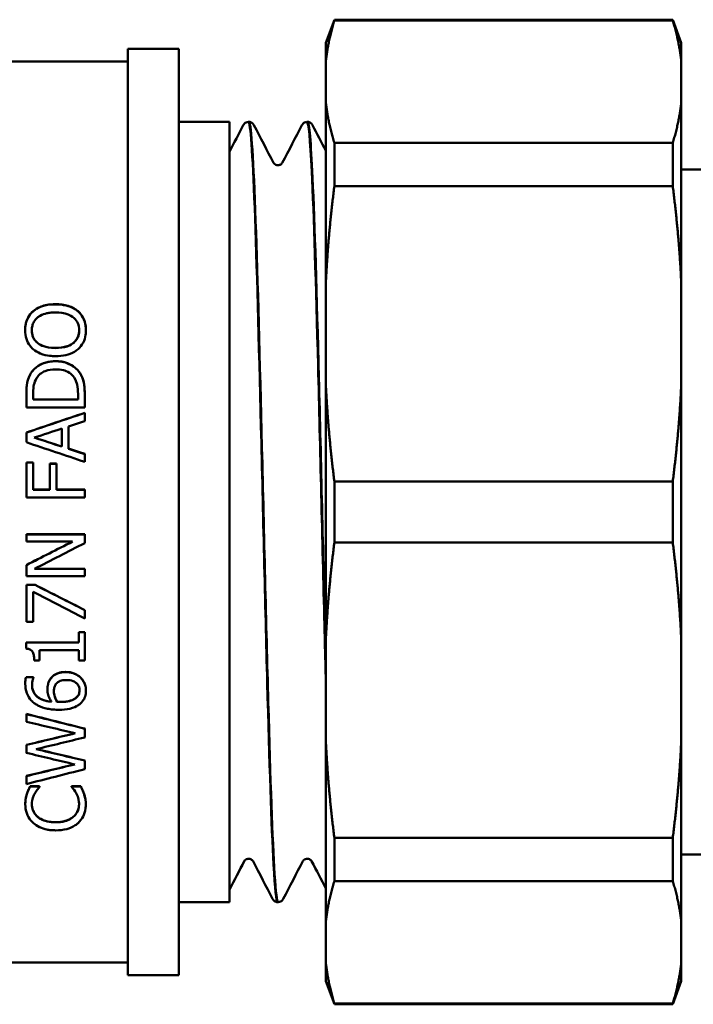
# Model space of a CAD drawing. Header units: millimetres. Extents: x 49 to 192, y 96 to 231.
# Tile 14 of 24: x 91 to 117, y 168 to 207. Entities that reach past the tile are written whole.
import ezdxf

# ---------------------------------------------------------------- set-up
doc = ezdxf.new("R2010")
doc.units = ezdxf.units.MM
doc.layers.add('Видимый контур (ГОСТ)', color=7, linetype='Continuous', lineweight=50)

msp = doc.modelspace()

# ---------------------------------------------------------------- linework, layer by layer
at = {"layer": 'Видимый контур (ГОСТ)'}
for p, q in [((102.793, 206.14), (103.126, 207.056)), ((103.126, 207.018), (103.126, 207.056)), ((116.46, 207.056), (103.126, 207.056)), ((116.46, 207.018), (103.126, 207.018)), ((116.46, 207.056), (116.46, 207.018)), ((116.793, 206.14), (116.46, 207.056)), ((102.793, 206.14), (102.793, 205.461)), ((116.793, 205.461), (116.793, 206.14)), ((94.993, 205.906), (94.993, 169.406)), ((96.993, 205.906), (94.993, 205.906)), ((96.993, 205.906), (96.993, 169.406)), ((94.993, 205.406), (89.493, 205.406)), ((102.793, 203.757), (102.793, 205.461)), ((116.793, 205.461), (116.793, 203.757)), ((102.793, 203.757), (102.793, 196.735)), ((116.793, 196.735), (116.793, 203.757)), ((96.993, 203.031), (98.993, 203.031)), ((98.993, 203.031), (98.993, 172.281)), ((99.736, 203.031), (99.756, 203.031)), ((102.048, 203.031), (102.067, 203.031)), ((103.126, 200.495), (103.126, 202.2)), ((116.46, 202.2), (103.126, 202.2)), ((116.46, 202.2), (116.46, 200.495)), ((119.993, 201.156), (116.793, 201.156)), ((116.46, 200.495), (103.126, 200.495)), ((102.793, 192.621), (102.793, 196.735)), ((116.793, 196.735), (116.793, 192.621)), ((91.25, 195.562), (91.25, 195.567)), ((90.939, 194.817), (90.939, 194.822)), ((93.336, 194.817), (93.336, 194.822)), ((93.103, 193.125), (93.103, 193.13)), ((102.793, 192.621), (102.793, 182.691)), ((116.793, 182.691), (116.793, 192.621)), ((90.987, 192.303), (90.987, 192.307)), ((90.987, 191.778), (90.987, 192.303)), ((91.252, 192.318), (91.252, 192.084)), ((91.252, 192.089), (93.023, 192.089)), ((93.023, 192.084), (91.252, 192.084)), ((93.023, 192.084), (93.023, 192.318)), ((93.287, 192.308), (93.287, 192.313)), ((93.287, 192.308), (93.287, 191.778)), ((90.987, 191.778), (93.287, 191.778)), ((93.287, 191.559), (93.287, 191.564)), ((93.287, 191.559), (93.287, 191.236)), ((92.383, 190.232), (92.383, 190.943)), ((92.644, 191.027), (92.644, 190.148)), ((90.987, 190.783), (90.987, 190.787)), ((90.987, 190.405), (90.987, 190.783)), ((93.287, 189.939), (93.287, 189.943)), ((93.287, 189.939), (93.287, 189.629)), ((90.987, 189.608), (91.259, 189.608)), ((90.987, 189.603), (90.987, 189.608)), ((91.259, 189.603), (90.987, 189.603)), ((90.987, 188.227), (90.987, 189.603)), ((91.259, 189.603), (91.259, 189.608)), ((91.259, 189.603), (91.259, 188.532)), ((91.908, 189.563), (92.18, 189.563)), ((91.908, 189.558), (91.908, 189.563)), ((92.18, 189.558), (91.908, 189.558)), ((91.908, 188.532), (91.908, 189.558)), ((92.18, 189.558), (92.18, 189.563)), ((92.18, 189.558), (92.18, 188.532)), ((103.126, 186.45), (103.126, 188.861)), ((116.46, 188.861), (103.126, 188.861)), ((116.46, 188.861), (116.46, 186.45)), ((90.987, 188.227), (93.287, 188.227)), ((91.259, 188.537), (91.908, 188.537)), ((91.908, 188.532), (91.259, 188.532)), ((92.18, 188.537), (93.287, 188.537)), ((93.287, 188.532), (92.18, 188.532)), ((93.287, 188.532), (93.287, 188.537)), ((93.287, 188.532), (93.287, 188.227)), ((90.987, 186.777), (93.287, 186.777)), ((90.987, 186.773), (90.987, 186.777)), ((93.287, 186.773), (90.987, 186.773)), ((90.987, 186.488), (90.987, 186.773)), ((93.287, 186.773), (93.287, 186.777)), ((93.287, 186.773), (93.287, 186.43)), ((90.987, 186.488), (92.808, 186.488)), ((116.46, 186.45), (103.126, 186.45)), ((90.987, 185.562), (90.987, 185.567)), ((90.987, 185.128), (90.987, 185.562)), ((90.987, 185.128), (93.287, 185.128)), ((93.287, 185.413), (91.304, 185.413)), ((91.313, 185.418), (93.287, 185.418)), ((93.287, 185.413), (93.287, 185.418)), ((93.287, 185.413), (93.287, 185.128)), ((90.987, 184.787), (91.332, 184.787)), ((90.987, 184.782), (90.987, 184.787)), ((91.332, 184.782), (90.987, 184.782)), ((90.987, 183.325), (90.987, 184.782)), ((91.332, 184.782), (91.332, 184.787)), ((91.258, 184.51), (91.258, 183.325)), ((93.287, 183.788), (93.287, 183.793)), ((93.287, 183.788), (93.287, 183.461)), ((90.987, 183.325), (91.258, 183.325)), ((93.052, 182.923), (93.287, 182.923)), ((93.052, 182.918), (93.052, 182.923)), ((93.287, 182.918), (93.052, 182.918)), ((93.052, 182.511), (93.052, 182.918)), ((93.287, 182.918), (93.287, 182.923)), ((93.287, 182.918), (93.287, 181.799)), ((90.98, 182.515), (93.052, 182.515)), ((90.98, 182.511), (90.98, 182.515)), ((93.052, 182.511), (90.98, 182.511)), ((90.98, 182.273), (90.98, 182.511)), ((102.793, 178.576), (102.793, 182.691)), ((116.793, 182.691), (116.793, 178.576)), ((91.511, 182.215), (93.052, 182.215)), ((91.511, 182.215), (91.511, 181.799)), ((93.052, 181.799), (93.052, 182.215)), ((91.3, 181.799), (91.511, 181.799)), ((93.052, 181.799), (93.287, 181.799)), ((90.944, 180.889), (90.944, 180.893)), ((90.976, 181.153), (91.272, 181.153)), ((90.976, 181.149), (90.976, 181.153)), ((91.272, 181.149), (90.976, 181.149)), ((91.272, 181.149), (91.272, 181.153)), ((91.272, 181.149), (91.272, 181.136)), ((91.819, 180.655), (91.819, 180.659)), ((93.336, 180.619), (93.336, 180.624)), ((92.201, 180.177), (92.201, 180.182)), ((90.987, 179.691), (90.987, 179.696)), ((90.987, 179.392), (90.987, 179.691)), ((93.287, 179.116), (93.287, 179.121)), ((93.287, 179.116), (93.287, 178.774)), ((102.793, 178.576), (102.793, 171.555)), ((116.793, 171.555), (116.793, 178.576)), ((90.987, 178.474), (90.987, 178.479)), ((90.987, 178.164), (90.987, 178.474)), ((93.287, 177.857), (93.287, 177.862)), ((93.287, 177.857), (93.287, 177.519)), ((90.987, 177.249), (90.987, 177.254)), ((90.987, 176.936), (90.987, 177.249)), ((91.006, 176.539), (91.006, 176.545)), ((91.14, 176.849), (91.509, 176.849)), ((91.14, 176.843), (91.14, 176.849)), ((91.509, 176.843), (91.14, 176.843)), ((91.509, 176.843), (91.509, 176.849)), ((91.509, 176.843), (91.509, 176.819)), ((92.765, 176.849), (93.131, 176.849)), ((92.765, 176.843), (92.765, 176.849)), ((93.131, 176.843), (92.765, 176.843)), ((92.765, 176.821), (92.765, 176.843)), ((93.131, 176.843), (93.131, 176.849)), ((93.261, 176.539), (93.261, 176.545)), ((90.946, 176.138), (90.946, 176.143)), ((93.328, 176.132), (93.328, 176.138)), ((103.126, 173.112), (103.126, 174.817)), ((116.46, 174.817), (103.126, 174.817)), ((116.46, 174.817), (116.46, 173.112)), ((119.993, 174.156), (116.793, 174.156)), ((116.46, 173.112), (103.126, 173.112)), ((96.993, 172.281), (98.993, 172.281)), ((100.892, 172.281), (100.911, 172.281)), ((102.793, 169.85), (102.793, 171.555)), ((116.793, 171.555), (116.793, 169.85)), ((94.993, 169.906), (89.493, 169.906)), ((102.793, 169.85), (102.793, 169.171)), ((116.793, 169.171), (116.793, 169.85)), ((96.993, 169.406), (94.993, 169.406)), ((102.793, 169.171), (103.126, 168.256)), ((116.793, 169.171), (116.46, 168.256)), ((103.126, 168.256), (103.126, 168.293)), ((116.46, 168.293), (103.126, 168.293)), ((116.46, 168.256), (103.126, 168.256)), ((116.46, 168.293), (116.46, 168.256))]:
    msp.add_line(p, q, dxfattribs=at)
for centre, major_axis, ratio, start_param, end_param in [((81.244, 187.656), (52.653, 17.749), 0.00266, 4.897612, 4.942265), ((81.244, 187.656), (54.136, 18.249), 0.00266, 4.892456, 4.935833), ((81.904, 187.656), (55.514, 18.249), 0.002607, 4.881605, 4.901432), ((81.774, 187.656), (56.216, 18.249), 0.00258, 4.906133, 4.917805), ((100.746, 187.656), (-55.807, 18.249), 0.002596, 1.401573, 1.421229), ((100.746, 187.656), (-54.278, 17.749), 0.002596, 1.39686, 1.416959), ((99.614, 187.656), (-54.136, 18.249), 0.00266, 1.411663, 1.454564), ((100.81, 187.656), (-54.676, 17.749), 0.00258, 1.421728, 1.433612), ((100.81, 187.656), (-56.216, 18.249), 0.00258, 1.425865, 1.437416), ((94.79, 187.656), (34.893, 17.75), 0.003551, 4.601396, 4.653522), ((94.79, 187.656), (35.876, 18.25), 0.003551, 4.604399, 4.655329), ((95.364, 187.656), (35.564, 18.25), 0.003569, 4.596154, 4.652132), ((85.998, 187.656), (-34.868, 17.75), 0.003552, 1.726175, 1.783198), ((85.998, 187.656), (-35.851, 18.25), 0.003552, 1.721935, 1.777345), ((85.49, 187.656), (-35.238, 18.25), 0.003588, 1.737082, 1.79579), ((59.858, 187.656), (-70.656, 17.749), 0.002076, 2.027561, 2.064159), ((59.858, 187.656), (-72.647, 18.249), 0.002076, 2.014159, 2.049503), ((56.961, 187.656), (-76.473, 18.249), 0.001984, 2.032389, 2.060761), ((128.727, 187.656), (74.078, 17.749), 0.001991, 4.177352, 4.207191), ((128.727, 187.656), (76.164, 18.249), 0.001991, 4.193496, 4.222421), ((128.948, 187.656), (74.454, 18.249), 0.002032, 4.182979, 4.212421), ((52.087, 187.656), (-75.893, 18.249), 0.001997, 2.109441, 2.138965), ((52.732, 187.656), (-76.59, 18.249), 0.001981, 2.10018, 2.129296), ((52.732, 187.656), (-74.492, 17.749), 0.001981, 2.116892, 2.146978), ((133.372, 187.656), (73.219, 17.749), 0.002012, 4.094557, 4.125965), ((133.372, 187.656), (75.281, 18.249), 0.002012, 4.113875, 4.144213), ((132.473, 187.656), (71.494, 18.249), 0.002106, 4.092789, 4.131759)]:
    msp.add_ellipse(centre, major_axis=major_axis, ratio=ratio, start_param=start_param, end_param=end_param, dxfattribs=at)
for points, weights in [([(103.126, 207.018), (102.88, 206.221), (102.793, 205.461)], [1.00020679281, 1.00592234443, 1]), ([(116.793, 205.461), (116.706, 206.221), (116.46, 207.018)], [1, 1.00592234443, 1.00020679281]), ([(102.793, 203.757), (102.88, 202.997), (103.126, 202.2)], [1, 1.00592234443, 1.00020679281]), ([(116.46, 202.2), (116.706, 202.997), (116.793, 203.757)], [1.00020679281, 1.00592234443, 1]), ([(103.126, 200.495), (102.88, 198.57), (102.793, 196.735)], [1.00020679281, 1.00592234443, 1]), ([(116.793, 196.735), (116.706, 198.57), (116.46, 200.495)], [1, 1.00592234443, 1.00020679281]), ([(102.793, 192.621), (102.88, 190.787), (103.126, 188.861)], [1, 1.00592234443, 1.00020679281]), ([(116.46, 188.861), (116.706, 190.787), (116.793, 192.621)], [1.00020679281, 1.00592234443, 1]), ([(103.126, 186.45), (102.88, 184.525), (102.793, 182.691)], [1.00020679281, 1.00592234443, 1]), ([(116.793, 182.691), (116.706, 184.525), (116.46, 186.45)], [1, 1.00592234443, 1.00020679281]), ([(102.793, 178.576), (102.88, 176.742), (103.126, 174.817)], [1, 1.00592234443, 1.00020679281]), ([(116.46, 174.817), (116.706, 176.742), (116.793, 178.576)], [1.00020679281, 1.00592234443, 1]), ([(103.126, 173.112), (102.88, 172.315), (102.793, 171.555)], [1.00020679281, 1.00592234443, 1]), ([(116.793, 171.555), (116.706, 172.315), (116.46, 173.112)], [1, 1.00592234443, 1.00020679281]), ([(102.793, 169.85), (102.88, 169.091), (103.126, 168.293)], [1, 1.00592234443, 1.00020679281]), ([(116.46, 168.293), (116.706, 169.091), (116.793, 169.85)], [1.00020679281, 1.00592234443, 1])]:
    msp.add_rational_spline(points, weights, degree=2, dxfattribs=at)
for points, knots in [([(99.535, 202.898), (99.545, 202.917), (99.558, 202.939), (99.6, 202.98), (99.619, 202.995), (99.67, 203.02), (99.702, 203.029), (99.736, 203.031)], [0, 0, 0, 0, 0.03596391, 0.03596391, 0.05467698, 0.05467698, 0.07406331, 0.07406331, 0.07406331, 0.07406331]), ([(99.736, 203.031), (99.736, 203.031), (99.737, 203.031), (99.737, 203.031), (99.82, 203.024), (99.902, 201.81), (99.985, 199.648), (100.068, 197.486), (100.15, 194.39), (100.233, 191.02), (100.316, 187.649), (100.398, 184.027), (100.481, 180.922), (100.564, 177.817), (100.646, 175.251), (100.729, 173.769), (100.783, 172.793), (100.838, 172.293), (100.892, 172.289)], [-31.416871, -31.416871, -31.416871, -31.416871, -31.413943, -31.413943, -31.413943, -30.73975, -30.73975, -30.73975, -30.065695, -30.065695, -30.065695, -29.391775, -29.391775, -29.391775, -28.717985, -28.717985, -28.717985, -28.274334, -28.274334, -28.274334, -28.274334]), ([(100.912, 172.29), (100.865, 172.289), (100.818, 172.66), (100.77, 173.397), (100.687, 174.696), (100.604, 177.123), (100.521, 180.155), (100.438, 183.18), (100.355, 186.786), (100.272, 190.204), (100.19, 193.614), (100.107, 196.813), (100.024, 199.118), (99.938, 201.512), (99.852, 202.922), (99.766, 203.025), (99.763, 203.029), (99.759, 203.031), (99.756, 203.031)], [21.990204, 21.990204, 21.990204, 21.990204, 22.374515, 22.374515, 22.374515, 23.05229, 23.05229, 23.05229, 23.728439, 23.728439, 23.728439, 24.403217, 24.403217, 24.403217, 25.104161, 25.104161, 25.104161, 25.132741, 25.132741, 25.132741, 25.132741]), ([(99.756, 203.031), (99.803, 203.029), (99.846, 203.011), (99.902, 202.973), (99.919, 202.954), (99.943, 202.923), (99.951, 202.91), (99.957, 202.898)], [0, 0, 0, 0, 0.02670637, 0.02670637, 0.05144768, 0.05144768, 0.07402667, 0.07402667, 0.07402667, 0.07402667]), ([(101.847, 202.898), (101.857, 202.917), (101.869, 202.939), (101.911, 202.98), (101.93, 202.995), (101.981, 203.02), (102.014, 203.029), (102.047, 203.031)], [0, 0, 0, 0, 0.03596391, 0.03596391, 0.05467698, 0.05467698, 0.07406331, 0.07406331, 0.07406331, 0.07406331]), ([(102.047, 203.026), (102.11, 203.022), (102.173, 202.353), (102.235, 201.075), (102.318, 199.381), (102.401, 196.63), (102.484, 193.412), (102.567, 190.196), (102.65, 186.535), (102.733, 183.215), (102.753, 182.424), (102.773, 181.653), (102.793, 180.912)], [-25.133686, -25.133686, -25.133686, -25.133686, -24.622845, -24.622845, -24.622845, -23.945676, -23.945676, -23.945676, -23.268914, -23.268914, -23.268914, -23.107676, -23.107676, -23.107676, -23.107676]), ([(102.793, 181.648), (102.784, 181.995), (102.775, 182.348), (102.766, 182.705), (102.682, 185.997), (102.599, 189.672), (102.516, 192.938), (102.433, 196.2), (102.35, 199.031), (102.267, 200.824), (102.2, 202.259), (102.134, 203.021), (102.067, 203.027)], [16.87728, 16.87728, 16.87728, 16.87728, 16.950894, 16.950894, 16.950894, 17.629458, 17.629458, 17.629458, 18.30712, 18.30712, 18.30712, 18.849556, 18.849556, 18.849556, 18.849556]), ([(102.068, 203.031), (102.114, 203.029), (102.157, 203.011), (102.214, 202.973), (102.231, 202.954), (102.254, 202.923), (102.262, 202.91), (102.268, 202.898)], [0, 0, 0, 0, 0.02670637, 0.02670637, 0.05144768, 0.05144768, 0.07402667, 0.07402667, 0.07402667, 0.07402667]), ([(100.728, 201.418), (100.732, 201.41), (100.739, 201.396), (100.773, 201.363), (100.79, 201.35), (100.838, 201.327), (100.87, 201.319), (100.902, 201.319)], [0, 0, 0, 0, 0.03591056, 0.03591056, 0.05475101, 0.05475101, 0.0742922, 0.0742922, 0.0742922, 0.0742922]), ([(100.902, 201.319), (100.947, 201.319), (100.991, 201.336), (101.04, 201.37), (101.053, 201.385), (101.069, 201.406), (101.073, 201.413), (101.075, 201.418)], [0, 0, 0, 0, 0.02786016, 0.02786016, 0.05200727, 0.05200727, 0.07426014, 0.07426014, 0.07426014, 0.07426014]), ([(90.939, 194.822), (90.939, 194.944), (90.955, 195.065), (91.025, 195.269), (91.065, 195.34), (91.141, 195.456), (91.191, 195.514), (91.25, 195.567)], [0, 0, 0, 0, 0.0399844, 0.0399844, 0.0707164, 0.0707164, 0.1090202, 0.1090202, 0.1090202, 0.1090202]), ([(91.25, 195.562), (91.17, 195.491), (91.107, 195.409), (90.991, 195.194), (90.965, 195.08), (90.943, 194.943), (90.939, 194.88), (90.939, 194.817)], [-0.06392445, -0.06392445, -0.06392445, -0.06392445, -0.04547992, -0.04547992, -0.02044742, -0.02044742, 0, 0, 0, 0]), ([(91.25, 195.567), (91.345, 195.648), (91.456, 195.709), (91.699, 195.799), (91.876, 195.844), (92.137, 195.844)], [0, 0, 0, 0, 0.03934172, 0.03934172, 0.07903388, 0.07903388, 0.07903388, 0.07903388]), ([(92.137, 195.839), (91.997, 195.839), (91.855, 195.826), (91.591, 195.761), (91.478, 195.713), (91.337, 195.63), (91.292, 195.598), (91.25, 195.562)], [-0.08542031, -0.08542031, -0.08542031, -0.08542031, -0.05053294, -0.05053294, -0.01734698, -0.01734698, 0, 0, 0, 0]), ([(92.137, 195.844), (92.308, 195.844), (92.479, 195.824), (92.714, 195.751), (92.786, 195.722), (92.914, 195.652), (92.971, 195.612), (93.023, 195.567)], [0, 0, 0, 0, 0.05134836, 0.05134836, 0.07463678, 0.07463678, 0.09612407, 0.09612407, 0.09612407, 0.09612407]), ([(93.023, 195.562), (92.984, 195.596), (92.943, 195.626), (92.785, 195.724), (92.663, 195.766), (92.491, 195.808), (92.424, 195.82), (92.32, 195.831), (92.284, 195.834), (92.211, 195.838), (92.174, 195.839), (92.137, 195.839)], [-0.088113, -0.088113, -0.088113, -0.088113, -0.07544219, -0.07544219, -0.04246791, -0.04246791, -0.0218766, -0.0218766, -0.01102004, -0.01102004, 0, 0, 0, 0]), ([(93.023, 195.567), (93.117, 195.483), (93.191, 195.386), (93.288, 195.177), (93.336, 195.03), (93.336, 194.822)], [0, 0, 0, 0, 0.04000132, 0.04000132, 0.07536992, 0.07536992, 0.07536992, 0.07536992]), ([(93.336, 194.817), (93.336, 194.932), (93.321, 195.045), (93.248, 195.279), (93.193, 195.37), (93.104, 195.483), (93.065, 195.524), (93.023, 195.562)], [-0.07072273, -0.07072273, -0.07072273, -0.07072273, -0.0461048, -0.0461048, -0.01794288, -0.01794288, 0, 0, 0, 0]), ([(91.204, 194.819), (91.204, 194.878), (91.21, 194.937), (91.236, 195.048), (91.256, 195.1), (91.323, 195.219), (91.376, 195.279), (91.442, 195.33)], [-0.06322302, -0.06322302, -0.06322302, -0.06322302, -0.04393326, -0.04393326, -0.02597713, -0.02597713, 0, 0, 0, 0]), ([(91.442, 195.33), (91.47, 195.352), (91.5, 195.371), (91.612, 195.433), (91.705, 195.465), (91.851, 195.497), (91.905, 195.505), (91.988, 195.514), (92.018, 195.516), (92.077, 195.518), (92.107, 195.519), (92.137, 195.519)], [-0.07364323, -0.07364323, -0.07364323, -0.07364323, -0.06268915, -0.06268915, -0.0342285, -0.0342285, -0.01782698, -0.01782698, -0.00901215, -0.00901215, 0, 0, 0, 0]), ([(92.137, 195.519), (92.303, 195.519), (92.476, 195.5), (92.701, 195.414), (92.789, 195.37), (92.934, 195.237), (92.982, 195.171), (93.055, 195.009), (93.071, 194.915), (93.071, 194.819)], [-0.1679743, -0.1679743, -0.1679743, -0.1679743, -0.0929099, -0.0929099, -0.0577652, -0.0577652, -0.0311703, -0.0311703, 0, 0, 0, 0]), ([(90.939, 194.817), (90.939, 194.703), (90.953, 194.589), (91.02, 194.378), (91.068, 194.283), (91.169, 194.153), (91.207, 194.112), (91.25, 194.075)], [-0.08892159, -0.08892159, -0.08892159, -0.08892159, -0.05150489, -0.05150489, -0.01758638, -0.01758638, 0, 0, 0, 0]), ([(91.204, 194.821), (91.204, 194.734), (91.216, 194.646), (91.264, 194.523), (91.287, 194.477), (91.358, 194.385), (91.398, 194.346), (91.442, 194.311)], [0.0002693, 0.0002693, 0.0002693, 0.0002693, 0.02889591, 0.02889591, 0.04247076, 0.04247076, 0.05456416, 0.05456416, 0.05456416, 0.05456416]), ([(91.442, 194.307), (91.402, 194.338), (91.365, 194.373), (91.296, 194.458), (91.273, 194.501), (91.218, 194.623), (91.204, 194.722), (91.204, 194.819)], [-0.05197881, -0.05197881, -0.05197881, -0.05197881, -0.04277858, -0.04277858, -0.03176511, -0.03176511, 0, 0, 0, 0]), ([(92.137, 194.122), (92.293, 194.122), (92.456, 194.139), (92.718, 194.231), (92.798, 194.284), (92.921, 194.391), (92.972, 194.456), (93.03, 194.576), (93.046, 194.623), (93.066, 194.721), (93.071, 194.771), (93.071, 194.822)], [0, 0, 0, 0, 0.04667, 0.04667, 0.0839686, 0.0839686, 0.125221, 0.125221, 0.1502541, 0.1502541, 0.1758177, 0.1758177, 0.1758177, 0.1758177]), ([(93.071, 194.819), (93.071, 194.767), (93.066, 194.714), (93.045, 194.614), (93.029, 194.567), (92.97, 194.448), (92.918, 194.383), (92.798, 194.28), (92.718, 194.225), (92.452, 194.134), (92.291, 194.118), (92.137, 194.118)], [-0.1856309, -0.1856309, -0.1856309, -0.1856309, -0.1565784, -0.1565784, -0.1295615, -0.1295615, -0.0847405, -0.0847405, -0.0461733, -0.0461733, 0, 0, 0, 0]), ([(93.023, 194.073), (93.104, 194.145), (93.17, 194.228), (93.281, 194.435), (93.309, 194.543), (93.332, 194.693), (93.336, 194.755), (93.336, 194.817)], [-0.0730701, -0.0730701, -0.0730701, -0.0730701, -0.04916737, -0.04916737, -0.02016966, -0.02016966, 0, 0, 0, 0]), ([(91.25, 194.075), (91.336, 194.003), (91.433, 193.946), (91.669, 193.849), (91.795, 193.824), (91.982, 193.802), (92.06, 193.798), (92.137, 193.798)], [-0.08303326, -0.08303326, -0.08303326, -0.08303326, -0.05642689, -0.05642689, -0.02325426, -0.02325426, 0, 0, 0, 0]), ([(91.442, 194.311), (91.51, 194.258), (91.589, 194.219), (91.776, 194.155), (91.923, 194.122), (92.137, 194.122)], [0, 0, 0, 0, 0.0266909, 0.0266909, 0.05967677, 0.05967677, 0.05967677, 0.05967677]), ([(92.137, 194.118), (91.918, 194.118), (91.77, 194.152), (91.588, 194.215), (91.509, 194.254), (91.442, 194.307)], [-0.05842302, -0.05842302, -0.05842302, -0.05842302, -0.02639004, -0.02639004, 0, 0, 0, 0]), ([(92.137, 193.798), (92.275, 193.798), (92.414, 193.811), (92.665, 193.87), (92.779, 193.912), (92.932, 194.001), (92.979, 194.035), (93.023, 194.073)], [-0.09530643, -0.09530643, -0.09530643, -0.09530643, -0.05393535, -0.05393535, -0.01785208, -0.01785208, 0, 0, 0, 0]), ([(91.17, 193.133), (91.243, 193.244), (91.336, 193.338), (91.52, 193.461), (91.617, 193.514), (91.878, 193.587), (92.009, 193.601), (92.139, 193.601)], [0, 0, 0, 0, 0.04137699, 0.04137699, 0.06742014, 0.06742014, 0.09128742, 0.09128742, 0.09128742, 0.09128742]), ([(92.139, 193.596), (91.969, 193.596), (91.799, 193.572), (91.52, 193.462), (91.408, 193.391), (91.259, 193.249), (91.211, 193.191), (91.17, 193.129)], [-0.1142376, -0.1142376, -0.1142376, -0.1142376, -0.0631735, -0.0631735, -0.0232858, -0.0232858, 0, 0, 0, 0]), ([(91.39, 192.927), (91.429, 192.991), (91.478, 193.048), (91.596, 193.145), (91.663, 193.183), (91.861, 193.259), (92, 193.276), (92.135, 193.276)], [-0.08740578, -0.08740578, -0.08740578, -0.08740578, -0.06417123, -0.06417123, -0.04076408, -0.04076408, 0, 0, 0, 0]), ([(92.135, 193.276), (92.239, 193.276), (92.345, 193.267), (92.51, 193.227), (92.596, 193.198), (92.758, 193.092), (92.82, 193.029), (92.87, 192.955)], [-0.1075373, -0.1075373, -0.1075373, -0.1075373, -0.0590204, -0.0590204, -0.0276835, -0.0276835, 0, 0, 0, 0]), ([(92.139, 193.601), (92.302, 193.601), (92.46, 193.575), (92.714, 193.475), (92.813, 193.419), (92.979, 193.288), (93.047, 193.214), (93.103, 193.13)], [0, 0, 0, 0, 0.048829, 0.048829, 0.08231, 0.08231, 0.1137691, 0.1137691, 0.1137691, 0.1137691]), ([(93.103, 193.125), (93.066, 193.181), (93.023, 193.232), (92.926, 193.328), (92.871, 193.37), (92.714, 193.471), (92.578, 193.538), (92.311, 193.589), (92.225, 193.596), (92.139, 193.596)], [-0.1468195, -0.1468195, -0.1468195, -0.1468195, -0.11452, -0.11452, -0.0816042, -0.0816042, -0.025898, -0.025898, 0, 0, 0, 0]), ([(90.987, 192.307), (90.987, 192.45), (90.994, 192.615), (91.049, 192.894), (91.101, 193.028), (91.17, 193.133)], [0, 0, 0, 0, 0.04429733, 0.04429733, 0.08916787, 0.08916787, 0.08916787, 0.08916787]), ([(91.17, 193.129), (91.122, 193.055), (91.086, 192.974), (91.027, 192.793), (91.007, 192.693), (90.99, 192.475), (90.987, 192.387), (90.987, 192.303)], [-0.1035818, -0.1035818, -0.1035818, -0.1035818, -0.068107, -0.068107, -0.0263045, -0.0263045, 0, 0, 0, 0]), ([(91.252, 192.318), (91.252, 192.503), (91.272, 192.609), (91.306, 192.757), (91.341, 192.844), (91.39, 192.927)], [-0.04725531, -0.04725531, -0.04725531, -0.04725531, -0.02963278, -0.02963278, 0, 0, 0, 0]), ([(92.87, 192.955), (92.952, 192.837), (92.979, 192.727), (93.014, 192.56), (93.023, 192.436), (93.023, 192.318)], [-0.05313988, -0.05313988, -0.05313988, -0.05313988, -0.03668859, -0.03668859, 0, 0, 0, 0]), ([(93.103, 193.13), (93.166, 193.028), (93.215, 192.919), (93.26, 192.732), (93.27, 192.655), (93.284, 192.496), (93.287, 192.403), (93.287, 192.313)], [0, 0, 0, 0, 0.03726309, 0.03726309, 0.06010242, 0.06010242, 0.08914875, 0.08914875, 0.08914875, 0.08914875]), ([(93.287, 192.308), (93.287, 192.432), (93.282, 192.565), (93.251, 192.778), (93.23, 192.869), (93.161, 193.026), (93.133, 193.076), (93.103, 193.125)], [-0.1004089, -0.1004089, -0.1004089, -0.1004089, -0.053284, -0.053284, -0.0178531, -0.0178531, 0, 0, 0, 0]), ([(90.98, 182.273), (91.022, 182.27), (91.065, 182.262), (91.134, 182.237), (91.162, 182.222), (91.213, 182.179), (91.23, 182.154), (91.267, 182.083), (91.28, 182.029), (91.297, 181.92), (91.3, 181.858), (91.3, 181.799)], [-0.06016913, -0.06016913, -0.06016913, -0.06016913, -0.05047485, -0.05047485, -0.04317843, -0.04317843, -0.03478627, -0.03478627, -0.01863935, -0.01863935, 0, 0, 0, 0]), ([(91.955, 181.103), (92, 181.163), (92.055, 181.214), (92.158, 181.275), (92.22, 181.306), (92.386, 181.345), (92.464, 181.352), (92.542, 181.352)], [0, 0, 0, 0, 0.02362462, 0.02362462, 0.03674722, 0.03674722, 0.0477008, 0.0477008, 0.0477008, 0.0477008]), ([(92.542, 181.347), (92.438, 181.347), (92.333, 181.335), (92.164, 181.276), (92.101, 181.241), (92.011, 181.165), (91.981, 181.133), (91.955, 181.098)], [-0.0674318, -0.0674318, -0.0674318, -0.0674318, -0.03643008, -0.03643008, -0.0136482, -0.0136482, 0, 0, 0, 0]), ([(92.542, 181.352), (92.654, 181.352), (92.764, 181.334), (92.902, 181.281), (92.953, 181.258), (93.048, 181.199), (93.086, 181.17), (93.12, 181.137)], [0, 0, 0, 0, 0.03379687, 0.03379687, 0.04488301, 0.04488301, 0.05339743, 0.05339743, 0.05339743, 0.05339743]), ([(93.12, 181.132), (93.065, 181.185), (93.001, 181.228), (92.875, 181.289), (92.795, 181.321), (92.639, 181.344), (92.591, 181.347), (92.542, 181.347)], [-0.08908374, -0.08908374, -0.08908374, -0.08908374, -0.04747547, -0.04747547, -0.01463462, -0.01463462, 0, 0, 0, 0]), ([(90.944, 180.893), (90.944, 180.939), (90.946, 180.986), (90.954, 181.058), (90.96, 181.106), (90.976, 181.153)], [0, 0, 0, 0, 0.01491994, 0.01491994, 0.02349992, 0.02349992, 0.02349992, 0.02349992]), ([(90.976, 181.149), (90.968, 181.123), (90.951, 181.064), (90.945, 180.93), (90.944, 180.909), (90.944, 180.889)], [-0.04312814, -0.04312814, -0.04312814, -0.04312814, -0.00671366, -0.00671366, 0, 0, 0, 0]), ([(90.944, 180.889), (90.944, 180.761), (90.962, 180.634), (91.046, 180.41), (91.106, 180.311), (91.223, 180.185), (91.267, 180.146), (91.315, 180.112)], [-0.09548484, -0.09548484, -0.09548484, -0.09548484, -0.05443305, -0.05443305, -0.0183069, -0.0183069, 0, 0, 0, 0]), ([(91.211, 180.848), (91.211, 180.971), (91.239, 181.051), (91.259, 181.107), (91.265, 181.122), (91.272, 181.136)], [-0.01900488, -0.01900488, -0.01900488, -0.01900488, -0.00482454, -0.00482454, 0, 0, 0, 0]), ([(91.211, 180.85), (91.211, 180.759), (91.226, 180.669), (91.295, 180.513), (91.341, 180.45), (91.442, 180.357), (91.513, 180.301), (91.74, 180.215), (91.859, 180.193), (91.975, 180.182)], [0.00025846, 0.00025846, 0.00025846, 0.00025846, 0.0298736, 0.0298736, 0.05525281, 0.05525281, 0.07299215, 0.07299215, 0.08911041, 0.08911041, 0.08911041, 0.08911041]), ([(91.979, 180.177), (91.837, 180.19), (91.691, 180.219), (91.508, 180.308), (91.432, 180.353), (91.31, 180.486), (91.27, 180.553), (91.221, 180.698), (91.211, 180.773), (91.211, 180.848)], [-0.1512791, -0.1512791, -0.1512791, -0.1512791, -0.081183, -0.081183, -0.0495354, -0.0495354, -0.0242695, -0.0242695, 0, 0, 0, 0]), ([(91.819, 180.659), (91.819, 180.731), (91.824, 180.806), (91.852, 180.921), (91.875, 180.997), (91.955, 181.103)], [0, 0, 0, 0, 0.02343836, 0.02343836, 0.03800787, 0.03800787, 0.03800787, 0.03800787]), ([(91.955, 181.098), (91.916, 181.047), (91.882, 180.99), (91.851, 180.91), (91.832, 180.854), (91.82, 180.725), (91.819, 180.69), (91.819, 180.655)], [-0.1266494, -0.1266494, -0.1266494, -0.1266494, -0.0419379, -0.0419379, -0.0114447, -0.0114447, 0, 0, 0, 0]), ([(92.074, 180.586), (92.074, 180.665), (92.086, 180.728), (92.105, 180.802), (92.125, 180.843), (92.154, 180.879)], [-0.02488812, -0.02488812, -0.02488812, -0.02488812, -0.01463712, -0.01463712, 0, 0, 0, 0]), ([(92.154, 180.879), (92.176, 180.906), (92.2, 180.929), (92.262, 180.974), (92.293, 180.989), (92.388, 181.025), (92.47, 181.035), (92.555, 181.035)], [-0.04136519, -0.04136519, -0.04136519, -0.04136519, -0.0340414, -0.0340414, -0.0253659, -0.0253659, 0, 0, 0, 0]), ([(92.555, 181.035), (92.647, 181.035), (92.746, 181.025), (92.896, 180.967), (92.937, 180.935), (93.002, 180.874), (93.031, 180.834), (93.075, 180.735), (93.084, 180.679), (93.084, 180.621)], [-0.06257009, -0.06257009, -0.06257009, -0.06257009, -0.04655415, -0.04655415, -0.03449118, -0.03449118, -0.01868404, -0.01868404, 0, 0, 0, 0]), ([(93.12, 181.137), (93.186, 181.073), (93.238, 181), (93.304, 180.855), (93.336, 180.759), (93.336, 180.624)], [0, 0, 0, 0, 0.02864744, 0.02864744, 0.05119059, 0.05119059, 0.05119059, 0.05119059]), ([(93.336, 180.619), (93.336, 180.696), (93.326, 180.772), (93.279, 180.916), (93.245, 180.981), (93.176, 181.073), (93.149, 181.104), (93.12, 181.132)], [-0.06085512, -0.06085512, -0.06085512, -0.06085512, -0.03606165, -0.03606165, -0.01270417, -0.01270417, 0, 0, 0, 0]), ([(91.819, 180.655), (91.819, 180.586), (91.826, 180.517), (91.865, 180.38), (91.895, 180.317), (91.939, 180.237), (91.958, 180.207), (91.979, 180.177)], [-0.04584293, -0.04584293, -0.04584293, -0.04584293, -0.02923704, -0.02923704, -0.01154987, -0.01154987, 0, 0, 0, 0]), ([(92.074, 180.588), (92.074, 180.522), (92.084, 180.457), (92.118, 180.345), (92.145, 180.271), (92.201, 180.182)], [0.00025142, 0.00025142, 0.00025142, 0.00025142, 0.02189054, 0.02189054, 0.03859557, 0.03859557, 0.03859557, 0.03859557]), ([(92.201, 180.177), (92.147, 180.263), (92.121, 180.333), (92.085, 180.445), (92.074, 180.515), (92.074, 180.586)], [-0.0382197, -0.0382197, -0.0382197, -0.0382197, -0.0231891, -0.0231891, 0, 0, 0, 0]), ([(92.954, 180.34), (92.993, 180.375), (93.028, 180.416), (93.06, 180.485), (93.069, 180.512), (93.081, 180.569), (93.084, 180.596), (93.084, 180.624)], [0, 0, 0, 0, 0.01667581, 0.01667581, 0.02452141, 0.02452141, 0.03166874, 0.03166874, 0.03166874, 0.03166874]), ([(93.084, 180.621), (93.084, 180.593), (93.081, 180.564), (93.07, 180.51), (93.061, 180.482), (93.027, 180.411), (92.993, 180.37), (92.954, 180.335)], [-0.03443168, -0.03443168, -0.03443168, -0.03443168, -0.02526464, -0.02526464, -0.01649049, -0.01649049, 0, 0, 0, 0]), ([(93.127, 180.114), (93.182, 180.165), (93.226, 180.222), (93.294, 180.352), (93.316, 180.422), (93.333, 180.536), (93.336, 180.578), (93.336, 180.619)], [-0.06085027, -0.06085027, -0.06085027, -0.06085027, -0.03746886, -0.03746886, -0.01352208, -0.01352208, 0, 0, 0, 0]), ([(91.315, 180.112), (91.355, 180.084), (91.397, 180.058), (91.559, 179.972), (91.685, 179.931), (91.89, 179.889), (91.964, 179.879), (92.077, 179.869), (92.117, 179.866), (92.197, 179.863), (92.237, 179.862), (92.277, 179.862)], [-0.1023625, -0.1023625, -0.1023625, -0.1023625, -0.0871058, -0.0871058, -0.046244, -0.046244, -0.0239407, -0.0239407, -0.0120522, -0.0120522, 0, 0, 0, 0]), ([(92.201, 180.182), (92.222, 180.181), (92.244, 180.18), (92.274, 180.178), (92.301, 180.177), (92.346, 180.177)], [0, 0, 0, 0, 0.00652941, 0.00652941, 0.009043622, 0.009043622, 0.009043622, 0.009043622]), ([(92.346, 180.172), (92.301, 180.172), (92.274, 180.173), (92.244, 180.175), (92.222, 180.176), (92.201, 180.177)], [-0.009043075, -0.009043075, -0.009043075, -0.009043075, -0.006529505, -0.006529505, 0, 0, 0, 0]), ([(92.277, 179.862), (92.417, 179.862), (92.565, 179.872), (92.858, 179.94), (92.958, 179.994), (93.052, 180.051), (93.092, 180.08), (93.127, 180.114)], [-0.05008249, -0.05008249, -0.05008249, -0.05008249, -0.03396245, -0.03396245, -0.01537642, -0.01537642, 0, 0, 0, 0]), ([(92.346, 180.177), (92.481, 180.177), (92.619, 180.188), (92.759, 180.232), (92.81, 180.249), (92.894, 180.293), (92.926, 180.314), (92.954, 180.34)], [0, 0, 0, 0, 0.04043877, 0.04043877, 0.05082591, 0.05082591, 0.05792645, 0.05792645, 0.05792645, 0.05792645]), ([(92.954, 180.335), (92.937, 180.32), (92.918, 180.306), (92.841, 180.256), (92.763, 180.224), (92.633, 180.193), (92.581, 180.185), (92.5, 180.177), (92.47, 180.175), (92.409, 180.172), (92.378, 180.172), (92.346, 180.172)], [-0.06721438, -0.06721438, -0.06721438, -0.06721438, -0.05873207, -0.05873207, -0.0337182, -0.0337182, -0.01837556, -0.01837556, -0.00945083, -0.00945083, 0, 0, 0, 0]), ([(90.946, 176.143), (90.946, 176.206), (90.95, 176.269), (90.967, 176.386), (90.982, 176.465), (91.006, 176.545)], [0, 0, 0, 0, 0.02461839, 0.02461839, 0.04573724, 0.04573724, 0.04573724, 0.04573724]), ([(91.006, 176.545), (91.021, 176.592), (91.039, 176.639), (91.079, 176.729), (91.106, 176.784), (91.14, 176.849)], [0, 0, 0, 0, 0.01868127, 0.01868127, 0.03635329, 0.03635329, 0.03635329, 0.03635329]), ([(91.14, 176.843), (91.105, 176.778), (91.061, 176.69), (91.018, 176.575), (91.012, 176.557), (91.006, 176.539)], [-0.04498639, -0.04498639, -0.04498639, -0.04498639, -0.00702262, -0.00702262, 0, 0, 0, 0]), ([(91.207, 176.136), (91.207, 176.217), (91.216, 176.345), (91.294, 176.519), (91.305, 176.54), (91.317, 176.562)], [-0.0699036, -0.0699036, -0.0699036, -0.0699036, -0.00881015, -0.00881015, 0, 0, 0, 0]), ([(91.317, 176.562), (91.35, 176.62), (91.39, 176.684), (91.489, 176.797), (91.499, 176.808), (91.509, 176.819)], [-0.05173615, -0.05173615, -0.05173615, -0.05173615, -0.00497377, -0.00497377, 0, 0, 0, 0]), ([(92.765, 176.821), (92.786, 176.8), (92.848, 176.739), (92.927, 176.617), (92.939, 176.598), (92.95, 176.578)], [-0.05166627, -0.05166627, -0.05166627, -0.05166627, -0.00801437, -0.00801437, 0, 0, 0, 0]), ([(92.95, 176.578), (92.987, 176.513), (93.044, 176.395), (93.062, 176.196), (93.064, 176.166), (93.064, 176.136)], [-0.07670562, -0.07670562, -0.07670562, -0.07670562, -0.0116094, -0.0116094, 0, 0, 0, 0]), ([(93.131, 176.849), (93.152, 176.804), (93.173, 176.759), (93.206, 176.69), (93.231, 176.64), (93.261, 176.545)], [0, 0, 0, 0, 0.01807215, 0.01807215, 0.02808523, 0.02808523, 0.02808523, 0.02808523]), ([(93.261, 176.539), (93.229, 176.64), (93.204, 176.688), (93.148, 176.807), (93.139, 176.825), (93.131, 176.843)], [-0.04755336, -0.04755336, -0.04755336, -0.04755336, -0.00721809, -0.00721809, 0, 0, 0, 0]), ([(93.261, 176.545), (93.28, 176.489), (93.296, 176.432), (93.316, 176.339), (93.328, 176.273), (93.328, 176.138)], [0, 0, 0, 0, 0.02215758, 0.02215758, 0.0365046, 0.0365046, 0.0365046, 0.0365046]), ([(91.006, 176.539), (90.985, 176.47), (90.956, 176.363), (90.947, 176.19), (90.946, 176.164), (90.946, 176.138)], [-0.06637088, -0.06637088, -0.06637088, -0.06637088, -0.01018472, -0.01018472, 0, 0, 0, 0]), ([(93.328, 176.132), (93.328, 176.269), (93.316, 176.358), (93.276, 176.493), (93.269, 176.516), (93.261, 176.539)], [-0.05263945, -0.05263945, -0.05263945, -0.05263945, -0.00911999, -0.00911999, 0, 0, 0, 0]), ([(90.946, 176.138), (90.946, 176.017), (90.963, 175.898), (91.038, 175.681), (91.092, 175.582), (91.196, 175.459), (91.228, 175.427), (91.263, 175.396)], [-0.1053283, -0.1053283, -0.1053283, -0.1053283, -0.0584601, -0.0584601, -0.0163302, -0.0163302, 0, 0, 0, 0]), ([(91.207, 176.139), (91.208, 176.06), (91.221, 175.983), (91.265, 175.866), (91.29, 175.816), (91.359, 175.717), (91.398, 175.675), (91.444, 175.637)], [0.00032741, 0.00032741, 0.00032741, 0.00032741, 0.03137364, 0.03137364, 0.04906068, 0.04906068, 0.06443897, 0.06443897, 0.06443897, 0.06443897]), ([(91.444, 175.631), (91.38, 175.685), (91.329, 175.747), (91.266, 175.858), (91.23, 175.932), (91.21, 176.068), (91.207, 176.102), (91.207, 176.136)], [-0.1155265, -0.1155265, -0.1155265, -0.1155265, -0.0532203, -0.0532203, -0.0131184, -0.0131184, 0, 0, 0, 0]), ([(92.834, 175.644), (92.903, 175.702), (92.956, 175.768), (93.027, 175.908), (93.063, 176.006), (93.064, 176.139)], [0, 0, 0, 0, 0.03147565, 0.03147565, 0.0599901, 0.0599901, 0.0599901, 0.0599901]), ([(93.064, 176.136), (93.064, 176.058), (93.051, 175.982), (92.989, 175.812), (92.94, 175.747), (92.884, 175.683), (92.86, 175.66), (92.834, 175.638)], [-0.04510434, -0.04510434, -0.04510434, -0.04510434, -0.03049786, -0.03049786, -0.01169233, -0.01169233, 0, 0, 0, 0]), ([(93.026, 175.398), (93.112, 175.475), (93.177, 175.562), (93.265, 175.741), (93.302, 175.848), (93.325, 176.03), (93.328, 176.081), (93.328, 176.132)], [-0.1307717, -0.1307717, -0.1307717, -0.1307717, -0.0714782, -0.0714782, -0.0197607, -0.0197607, 0, 0, 0, 0]), ([(91.263, 175.396), (91.333, 175.335), (91.412, 175.282), (91.607, 175.188), (91.703, 175.161), (91.844, 175.132), (91.899, 175.124), (91.986, 175.116), (92.016, 175.114), (92.077, 175.112), (92.108, 175.111), (92.139, 175.111)], [-0.08474463, -0.08474463, -0.08474463, -0.08474463, -0.06203442, -0.06203442, -0.03542579, -0.03542579, -0.01836952, -0.01836952, -0.00934892, -0.00934892, 0, 0, 0, 0]), ([(91.444, 175.637), (91.513, 175.58), (91.595, 175.537), (91.741, 175.485), (91.809, 175.465), (91.976, 175.439), (92.057, 175.433), (92.139, 175.433)], [0, 0, 0, 0, 0.03081364, 0.03081364, 0.04893253, 0.04893253, 0.06563877, 0.06563877, 0.06563877, 0.06563877]), ([(92.139, 175.427), (92.027, 175.427), (91.914, 175.438), (91.724, 175.482), (91.624, 175.515), (91.5, 175.588), (91.471, 175.609), (91.444, 175.631)], [-0.09299471, -0.09299471, -0.09299471, -0.09299471, -0.04726737, -0.04726737, -0.01195817, -0.01195817, 0, 0, 0, 0]), ([(92.139, 175.433), (92.27, 175.433), (92.402, 175.446), (92.552, 175.491), (92.62, 175.513), (92.747, 175.579), (92.793, 175.609), (92.834, 175.644)], [0, 0, 0, 0, 0.03910372, 0.03910372, 0.04867506, 0.04867506, 0.05512865, 0.05512865, 0.05512865, 0.05512865]), ([(92.834, 175.638), (92.783, 175.596), (92.726, 175.559), (92.61, 175.505), (92.536, 175.474), (92.384, 175.444), (92.338, 175.438), (92.267, 175.432), (92.242, 175.43), (92.191, 175.428), (92.165, 175.427), (92.139, 175.427)], [-0.1044254, -0.1044254, -0.1044254, -0.1044254, -0.0624945, -0.0624945, -0.0293293, -0.0293293, -0.0153025, -0.0153025, -0.007806, -0.007806, 0, 0, 0, 0]), ([(92.139, 175.111), (92.289, 175.111), (92.438, 175.126), (92.688, 175.193), (92.808, 175.24), (92.957, 175.339), (92.993, 175.367), (93.026, 175.398)], [-0.1173365, -0.1173365, -0.1173365, -0.1173365, -0.0602459, -0.0602459, -0.0159147, -0.0159147, 0, 0, 0, 0]), ([(99.746, 173.993), (99.701, 173.993), (99.657, 173.975), (99.607, 173.942), (99.594, 173.926), (99.579, 173.905), (99.575, 173.899), (99.573, 173.894)], [0, 0, 0, 0, 0.02786016, 0.02786016, 0.05200727, 0.05200727, 0.07426014, 0.07426014, 0.07426014, 0.07426014]), ([(99.92, 173.894), (99.916, 173.901), (99.909, 173.916), (99.874, 173.949), (99.857, 173.962), (99.81, 173.985), (99.778, 173.993), (99.746, 173.993)], [0, 0, 0, 0, 0.03591056, 0.03591056, 0.05475101, 0.05475101, 0.0742922, 0.0742922, 0.0742922, 0.0742922]), ([(102.057, 173.993), (102.012, 173.993), (101.969, 173.975), (101.919, 173.942), (101.906, 173.926), (101.89, 173.905), (101.886, 173.899), (101.884, 173.894)], [0, 0, 0, 0, 0.02786016, 0.02786016, 0.05200727, 0.05200727, 0.07426014, 0.07426014, 0.07426014, 0.07426014]), ([(102.231, 173.894), (102.227, 173.901), (102.221, 173.916), (102.186, 173.949), (102.169, 173.962), (102.121, 173.985), (102.089, 173.993), (102.057, 173.993)], [0, 0, 0, 0, 0.03591056, 0.03591056, 0.05475101, 0.05475101, 0.0742922, 0.0742922, 0.0742922, 0.0742922]), ([(100.892, 172.281), (100.845, 172.283), (100.802, 172.3), (100.746, 172.339), (100.728, 172.358), (100.705, 172.389), (100.697, 172.402), (100.691, 172.414)], [0, 0, 0, 0, 0.02670637, 0.02670637, 0.05144768, 0.05144768, 0.07402667, 0.07402667, 0.07402667, 0.07402667]), ([(101.112, 172.414), (101.103, 172.395), (101.09, 172.373), (101.048, 172.332), (101.029, 172.317), (100.978, 172.292), (100.946, 172.282), (100.912, 172.281)], [0, 0, 0, 0, 0.03596391, 0.03596391, 0.05467698, 0.05467698, 0.07406331, 0.07406331, 0.07406331, 0.07406331])]:
    msp.add_open_spline(points, degree=3, knots=knots, dxfattribs=at)
for points in [[(98.993, 201.856), (99.174, 202.204), (99.355, 202.551), (99.535, 202.898)], [(99.957, 202.898), (100.214, 202.404), (100.471, 201.911), (100.728, 201.418)], [(101.075, 201.418), (101.333, 201.911), (101.59, 202.404), (101.847, 202.898)], [(102.268, 202.898), (102.443, 202.562), (102.618, 202.227), (102.793, 201.891)], [(99.573, 173.894), (99.379, 173.523), (99.186, 173.152), (98.993, 172.782)], [(100.691, 172.414), (100.434, 172.907), (100.177, 173.401), (99.92, 173.894)], [(101.884, 173.894), (101.627, 173.401), (101.37, 172.907), (101.112, 172.414)], [(102.793, 172.816), (102.606, 173.176), (102.418, 173.535), (102.231, 173.894)]]:
    msp.add_open_spline(points, degree=3, dxfattribs=at)

doc.saveas('drawing.dxf')
